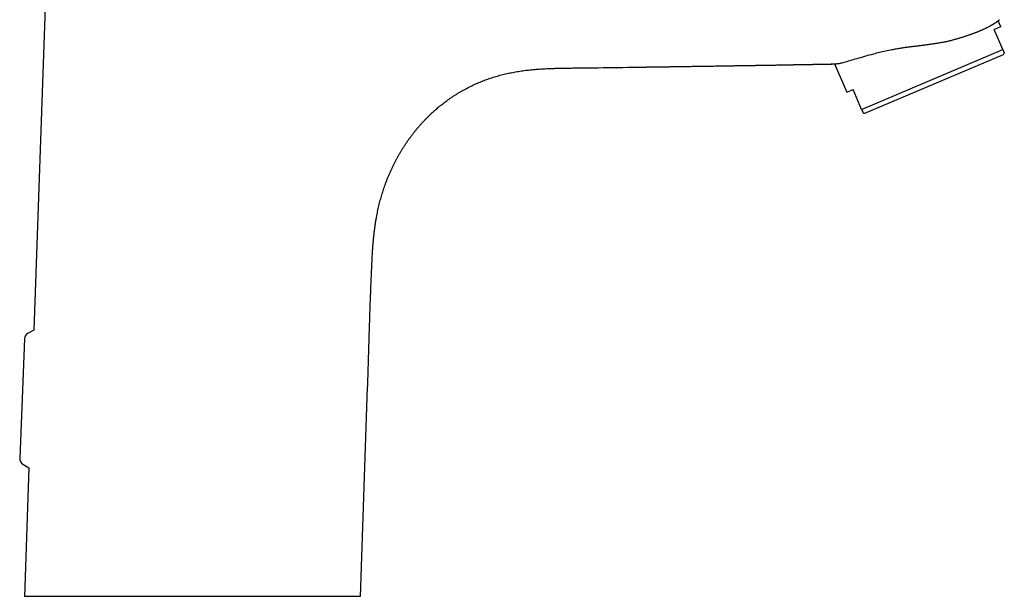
# Model space of a CAD drawing. Header units: millimetres. Extents: x 8 to 542, y 12 to 422.
# Tile 33 of 35: x 397 to 539, y 271 to 354. Entities that reach past the tile are written whole.
import ezdxf

# ---------------------------------------------------------------- set-up
doc = ezdxf.new("R2010")
doc.units = ezdxf.units.MM

msp = doc.modelspace()

# ---------------------------------------------------------------- linework, layer by layer
at = {"color": 7, "linetype": 'Continuous', "lineweight": 30}
for p, q in [((401.39, 370.2), (399.26, 309.16)), ((538.02, 352.71), (537.65, 353.59)), ((538.02, 352.71), (537.1, 352.32)), ((538.31, 349.46), (537.1, 352.32)), ((518.06, 340.86), (538.31, 349.46)), ((518.52, 340.3), (538.4, 348.74)), ((538.4, 348.74), (538.54, 348.93)), ((514.19, 347.42), (515.93, 343.33)), ((515.93, 343.33), (516.85, 343.72)), ((518.06, 340.86), (516.85, 343.72)), ((518.29, 340.33), (518.52, 340.3)), ((399.26, 309.16), (398.44, 308.73)), ((397.91, 307.89), (397.24, 290.79)), ((446.13, 270.92), (447.17, 300.9)), ((397.71, 289.9), (398.57, 289.36)), ((398.57, 289.36), (397.93, 270.92))]:
    msp.add_line(p, q, dxfattribs=at)
for centre, start, end in [((398.91, 307.85), 117.7779, 177.7903), ((398.24, 290.75), 177.7521, 237.7652)]:
    msp.add_arc(centre, 1, start, end, dxfattribs=at)
for points, knots in [([(530.9, 350.78), (530.97, 350.8), (531.11, 350.84), (531.33, 350.9), (531.54, 350.96), (531.75, 351.02), (531.95, 351.08), (532.16, 351.14), (532.36, 351.2), (532.56, 351.26), (532.76, 351.33), (532.96, 351.39), (533.15, 351.46), (533.35, 351.52), (533.54, 351.59), (533.72, 351.65), (533.91, 351.72), (534.08, 351.78), (534.26, 351.85), (534.42, 351.91), (534.59, 351.98), (534.75, 352.04), (534.91, 352.1), (535.06, 352.17), (535.21, 352.23), (535.36, 352.29), (535.5, 352.36), (535.64, 352.42), (535.78, 352.49), (535.91, 352.55), (536.04, 352.61), (536.17, 352.67), (536.29, 352.73), (536.4, 352.8), (536.51, 352.85), (536.62, 352.91), (536.72, 352.97), (536.81, 353.03), (536.9, 353.08), (536.99, 353.13), (537.07, 353.19), (537.15, 353.24), (537.23, 353.29), (537.3, 353.34), (537.37, 353.38), (537.43, 353.43), (537.49, 353.47), (537.54, 353.51), (537.59, 353.55), (537.64, 353.58), (537.68, 353.61), (537.71, 353.64), (537.75, 353.67), (537.77, 353.69), (537.8, 353.71), (537.81, 353.72), (537.83, 353.74), (537.84, 353.75), (537.85, 353.75), (537.85, 353.75), (537.85, 353.75)], [0, 0, 0, 0, 0.016742, 0.033487, 0.050232, 0.066974, 0.083832, 0.100695, 0.117557, 0.134416, 0.151638, 0.168865, 0.186091, 0.203313, 0.22066, 0.23801, 0.25536, 0.272706, 0.289535, 0.306368, 0.323201, 0.34003, 0.356973, 0.37392, 0.390867, 0.40781, 0.425113, 0.442419, 0.459726, 0.477029, 0.494455, 0.511886, 0.529316, 0.546743, 0.563793, 0.580845, 0.597898, 0.614948, 0.63211, 0.649276, 0.666442, 0.683605, 0.701116, 0.718631, 0.736146, 0.753657, 0.771289, 0.788924, 0.80656, 0.824191, 0.841668, 0.85915, 0.876635, 0.894117, 0.911593, 0.929271, 0.946954, 0.96464, 0.982323, 1, 1, 1, 1]), ([(519.81, 348.86), (520.08, 348.93), (520.62, 349.08), (521.49, 349.28), (522.31, 349.44), (523.03, 349.57), (523.62, 349.67), (524.19, 349.76), (524.73, 349.84), (525.24, 349.9), (525.73, 349.95), (526.21, 350.01), (526.69, 350.07), (527.18, 350.13), (527.65, 350.2), (528.18, 350.27), (528.75, 350.35), (529.35, 350.45), (529.9, 350.56), (530.42, 350.66), (530.74, 350.74), (530.9, 350.78)], [0, 0, 0, 0, 0.081268, 0.164742, 0.250503, 0.30642, 0.359289, 0.409122, 0.455932, 0.499735, 0.541498, 0.583193, 0.624822, 0.666386, 0.707886, 0.749323, 0.805122, 0.858064, 0.908171, 0.955473, 1, 1, 1, 1]), ([(538.31, 349.46), (538.32, 349.44), (538.34, 349.4), (538.36, 349.35), (538.38, 349.3), (538.4, 349.26), (538.42, 349.22), (538.43, 349.18), (538.45, 349.14), (538.46, 349.1), (538.48, 349.07), (538.49, 349.04), (538.5, 349.02), (538.51, 348.99), (538.52, 348.98), (538.52, 348.96), (538.53, 348.95), (538.53, 348.94), (538.54, 348.93), (538.54, 348.93), (538.54, 348.93), (538.54, 348.93)], [0, 0, 0, 0, 0.064581, 0.115922, 0.167269, 0.220234, 0.2732, 0.326192, 0.379184, 0.433803, 0.488431, 0.546279, 0.604137, 0.654113, 0.704089, 0.754094, 0.8041, 0.853175, 0.90225, 0.951355, 1, 1, 1, 1]), ([(513.98, 347.4), (513.98, 347.4), (514, 347.4), (514.13, 347.42), (514.33, 347.43), (514.55, 347.43), (514.76, 347.46), (515.01, 347.5), (515.27, 347.56), (515.71, 347.69), (516.38, 347.89), (517.38, 348.18), (518.52, 348.5), (519.38, 348.74), (519.81, 348.86)], [0, 0, 0, 0, 0.034402, 0.123945, 0.196887, 0.250438, 0.303927, 0.357359, 0.410743, 0.464085, 0.597833, 0.731717, 0.865763, 1, 1, 1, 1]), ([(447.86, 320.11), (447.87, 320.29), (447.89, 320.65), (447.93, 321.18), (447.97, 321.71), (448.02, 322.24), (448.07, 322.77), (448.13, 323.29), (448.2, 323.8), (448.27, 324.3), (448.34, 324.8), (448.43, 325.29), (448.52, 325.76), (448.61, 326.2), (448.69, 326.61), (448.79, 327.02), (448.89, 327.42), (448.99, 327.83), (449.1, 328.22), (449.22, 328.61), (449.33, 328.99), (449.45, 329.36), (449.58, 329.74), (449.72, 330.13), (449.87, 330.54), (450.04, 330.97), (450.21, 331.39), (450.39, 331.81), (450.58, 332.23), (450.77, 332.64), (450.97, 333.04), (451.16, 333.42), (451.36, 333.79), (451.56, 334.16), (451.77, 334.53), (451.98, 334.89), (452.2, 335.24), (452.43, 335.6), (452.66, 335.95), (452.89, 336.29), (453.13, 336.63), (453.38, 336.97), (453.63, 337.3), (453.88, 337.62), (454.13, 337.93), (454.38, 338.23), (454.64, 338.53), (454.9, 338.83), (455.18, 339.12), (455.46, 339.42), (455.74, 339.71), (456.03, 340), (456.33, 340.28), (456.63, 340.56), (456.93, 340.82), (457.22, 341.07), (457.5, 341.31), (457.8, 341.55), (458.09, 341.78), (458.39, 342), (458.7, 342.23), (459.02, 342.46), (459.36, 342.69), (459.7, 342.91), (460.05, 343.13), (460.4, 343.34), (460.75, 343.54), (461.1, 343.74), (461.44, 343.92), (461.77, 344.09), (462.11, 344.26), (462.45, 344.42), (462.79, 344.57), (463.14, 344.72), (463.5, 344.87), (463.87, 345.02), (464.25, 345.16), (464.62, 345.29), (465, 345.42), (465.39, 345.54), (465.77, 345.65), (466.16, 345.76), (466.56, 345.87), (466.97, 345.96), (467.38, 346.06), (467.79, 346.14), (468.2, 346.22), (468.61, 346.29), (469.03, 346.36), (469.44, 346.42), (469.86, 346.48), (470.27, 346.52), (470.69, 346.57), (471.13, 346.61), (471.6, 346.65), (472.1, 346.68), (472.59, 346.71), (473.14, 346.73), (473.75, 346.76), (474.42, 346.77), (475.09, 346.79), (475.76, 346.8), (476.43, 346.81), (477.4, 346.82), (478.68, 346.83), (481.61, 346.88), (484.25, 346.91), (486.36, 346.94), (486.59, 346.95)], [0, 0, 0, 0, 0.009822, 0.019645, 0.029466, 0.039287, 0.049107, 0.058926, 0.068185, 0.077443, 0.086701, 0.095958, 0.105214, 0.112928, 0.120642, 0.128355, 0.136069, 0.143782, 0.151494, 0.158766, 0.166038, 0.17331, 0.180581, 0.187852, 0.196265, 0.204678, 0.21309, 0.221503, 0.229915, 0.238328, 0.24674, 0.254451, 0.262162, 0.269874, 0.277585, 0.285297, 0.293008, 0.300719, 0.30843, 0.316141, 0.323852, 0.331562, 0.339273, 0.346542, 0.353812, 0.361083, 0.368353, 0.375625, 0.383137, 0.390649, 0.398161, 0.405673, 0.413185, 0.420697, 0.428208, 0.435093, 0.441978, 0.448863, 0.455748, 0.462633, 0.469518, 0.477029, 0.484541, 0.492054, 0.499566, 0.50708, 0.514593, 0.522107, 0.528994, 0.535882, 0.54277, 0.549658, 0.556546, 0.563434, 0.570798, 0.578162, 0.585527, 0.592892, 0.600257, 0.607623, 0.614989, 0.622355, 0.630072, 0.637789, 0.645506, 0.653224, 0.660942, 0.66866, 0.676378, 0.684096, 0.691814, 0.699532, 0.707251, 0.71497, 0.724068, 0.733165, 0.742262, 0.75136, 0.763684, 0.776009, 0.788335, 0.800659, 0.812984, 0.825309, 0.85436, 0.883411, 0.987164, 1, 1, 1, 1]), ([(484.51, 346.92), (484.51, 346.92), (484.51, 346.92), (484.52, 346.92), (484.54, 346.92), (484.56, 346.92), (484.58, 346.92), (484.62, 346.92), (484.66, 346.92), (484.71, 346.92), (484.77, 346.92), (484.84, 346.92), (484.91, 346.92), (484.99, 346.92), (485.08, 346.92), (485.17, 346.93), (485.27, 346.93), (485.38, 346.93), (485.49, 346.93), (485.61, 346.93), (485.74, 346.93), (485.87, 346.94), (486.01, 346.94), (486.14, 346.94), (486.28, 346.94), (486.41, 346.94), (486.53, 346.94), (486.65, 346.95), (486.77, 346.95), (486.89, 346.95), (487.01, 346.95), (487.14, 346.95), (487.23, 346.95), (487.28, 346.96), (487.28, 346.96)], [0, 0, 0, 0, 0.006548, 0.013575, 0.021499, 0.030678, 0.041345, 0.055544, 0.072019, 0.09086, 0.112127, 0.135862, 0.162095, 0.190848, 0.221599, 0.254816, 0.290509, 0.328687, 0.369357, 0.41173, 0.456516, 0.50372, 0.553344, 0.599698, 0.646781, 0.692537, 0.736934, 0.779972, 0.821651, 0.861971, 0.900933, 0.950769, 0.998191, 1, 1, 1, 1]), ([(484.94, 346.92), (484.94, 346.92), (484.94, 346.92), (484.94, 346.92), (484.95, 346.92), (484.96, 346.92), (484.98, 346.92), (485, 346.92), (485.03, 346.92), (485.06, 346.92), (485.1, 346.93), (485.14, 346.93), (485.19, 346.93), (485.25, 346.93), (485.31, 346.93), (485.37, 346.93), (485.44, 346.93), (485.51, 346.93), (485.61, 346.93), (485.75, 346.93), (485.91, 346.94), (486.07, 346.94), (486.22, 346.94), (486.37, 346.94), (486.52, 346.94), (486.66, 346.95), (486.8, 346.95), (486.93, 346.95), (487.05, 346.95), (487.17, 346.95), (487.28, 346.96), (487.38, 346.96), (487.48, 346.96), (487.57, 346.96), (487.65, 346.96), (487.73, 346.96), (487.8, 346.96), (487.87, 346.96), (487.93, 346.96), (487.98, 346.97), (488.08, 346.97), (488.27, 346.97), (488.52, 346.97), (488.8, 346.98), (489.06, 346.98), (489.31, 346.99), (489.56, 346.99), (489.8, 346.99), (490.04, 347), (490.27, 347), (490.49, 347), (490.71, 347.01), (490.92, 347.01), (491.12, 347.01), (491.32, 347.01), (491.52, 347.02), (491.74, 347.02), (491.98, 347.02), (492.25, 347.03), (492.53, 347.03), (492.82, 347.04), (493.12, 347.04), (493.42, 347.05), (493.72, 347.05), (494.03, 347.06), (494.33, 347.06), (494.63, 347.06), (494.94, 347.07), (495.25, 347.07), (495.62, 347.08), (496.05, 347.09), (496.55, 347.09), (497.05, 347.1), (497.56, 347.11), (498, 347.12), (498.37, 347.12), (498.66, 347.13), (498.96, 347.13), (499.26, 347.14), (499.57, 347.14), (499.87, 347.15), (500.17, 347.15), (500.47, 347.16), (500.76, 347.16), (501.04, 347.17), (501.32, 347.17), (501.59, 347.17), (501.85, 347.18), (502.1, 347.18), (502.33, 347.19), (502.55, 347.19), (502.77, 347.19), (502.98, 347.2), (503.19, 347.2), (503.37, 347.2), (503.54, 347.21), (503.7, 347.21), (503.85, 347.21), (504.01, 347.21), (504.16, 347.22), (504.31, 347.22), (504.48, 347.22), (504.65, 347.23), (504.85, 347.23), (505.07, 347.23), (505.3, 347.24), (505.53, 347.24), (505.78, 347.24), (506.06, 347.25), (506.36, 347.25), (506.65, 347.26), (506.89, 347.26), (507.07, 347.27), (507.19, 347.27), (507.32, 347.27), (507.44, 347.27), (507.56, 347.27), (507.68, 347.28), (507.79, 347.28), (507.89, 347.28), (507.99, 347.28), (508.08, 347.28), (508.16, 347.28), (508.24, 347.29), (508.3, 347.29), (508.35, 347.29), (508.4, 347.29), (508.46, 347.29), (508.53, 347.29), (508.61, 347.29), (508.71, 347.29), (508.81, 347.3), (508.92, 347.3), (509.04, 347.3), (509.17, 347.3), (509.31, 347.3), (509.45, 347.31), (509.61, 347.31), (509.77, 347.31), (509.93, 347.32), (510.11, 347.32), (510.3, 347.32), (510.47, 347.32), (510.64, 347.33), (510.8, 347.33), (510.96, 347.33), (511.12, 347.34), (511.27, 347.34), (511.42, 347.34), (511.58, 347.34), (511.75, 347.35), (511.92, 347.35), (512.09, 347.35), (512.26, 347.36), (512.41, 347.36), (512.56, 347.36), (512.7, 347.37), (512.84, 347.37), (512.97, 347.37), (513.09, 347.37), (513.21, 347.37), (513.32, 347.38), (513.42, 347.38), (513.51, 347.38), (513.58, 347.38), (513.65, 347.38), (513.71, 347.38), (513.75, 347.39), (513.79, 347.39), (513.82, 347.39), (513.85, 347.39), (513.88, 347.39), (513.91, 347.39), (513.93, 347.39), (513.95, 347.39), (513.97, 347.39), (513.98, 347.39)], [0, 0, 0, 0, 0.00011, 0.000278, 0.000674, 0.001191, 0.001852, 0.00267, 0.003649, 0.004794, 0.006156, 0.007699, 0.009424, 0.011332, 0.013424, 0.015656, 0.018067, 0.020563, 0.023026, 0.028755, 0.034296, 0.039648, 0.045172, 0.050481, 0.055573, 0.060449, 0.065109, 0.069554, 0.073784, 0.077799, 0.0816, 0.085185, 0.088498, 0.091604, 0.094504, 0.097198, 0.099728, 0.102046, 0.10415, 0.106042, 0.107727, 0.114074, 0.125247, 0.134163, 0.142943, 0.151588, 0.160095, 0.168453, 0.176601, 0.184533, 0.192249, 0.199749, 0.207034, 0.213979, 0.220715, 0.227353, 0.234145, 0.243214, 0.252561, 0.262188, 0.272093, 0.282277, 0.292741, 0.303483, 0.313575, 0.323899, 0.334374, 0.344963, 0.355665, 0.36648, 0.383215, 0.400215, 0.417478, 0.435005, 0.452797, 0.462897, 0.473081, 0.483348, 0.493697, 0.50413, 0.514646, 0.525068, 0.535253, 0.545203, 0.554916, 0.564394, 0.573635, 0.58264, 0.591409, 0.599239, 0.606872, 0.614305, 0.621541, 0.628578, 0.635417, 0.64093, 0.646307, 0.651548, 0.656686, 0.661926, 0.667302, 0.672815, 0.678465, 0.685762, 0.693276, 0.701007, 0.708954, 0.717118, 0.727491, 0.737724, 0.747804, 0.757728, 0.762134, 0.766509, 0.770852, 0.775165, 0.779392, 0.783398, 0.787179, 0.790726, 0.794048, 0.797146, 0.800019, 0.802668, 0.804591, 0.806378, 0.808199, 0.810192, 0.812356, 0.815364, 0.81865, 0.822214, 0.826057, 0.830178, 0.834578, 0.839255, 0.844212, 0.849446, 0.854959, 0.86075, 0.86682, 0.873168, 0.879794, 0.885196, 0.890757, 0.896268, 0.90165, 0.906902, 0.912025, 0.917019, 0.923264, 0.929294, 0.93511, 0.940713, 0.946101, 0.951185, 0.956063, 0.960735, 0.965201, 0.969461, 0.973516, 0.977365, 0.981009, 0.983728, 0.98632, 0.988747, 0.990963, 0.992283, 0.993516, 0.994661, 0.99572, 0.996691, 0.997575, 0.998372, 0.999252, 1, 1, 1, 1]), ([(511.72, 347.35), (511.78, 347.35), (511.9, 347.35), (512.08, 347.35), (512.26, 347.36), (512.43, 347.36), (512.6, 347.36), (512.77, 347.37), (512.93, 347.37), (513.09, 347.37), (513.24, 347.38), (513.39, 347.38), (513.53, 347.38), (513.66, 347.38), (513.76, 347.39), (513.84, 347.39), (513.91, 347.39), (513.96, 347.39), (513.97, 347.39)], [0, 0, 0, 0, 0.081473, 0.162433, 0.240989, 0.317142, 0.390896, 0.462251, 0.536361, 0.607699, 0.676271, 0.742079, 0.805127, 0.865421, 0.904393, 0.941896, 0.976692, 1, 1, 1, 1]), ([(518.06, 340.86), (518.07, 340.84), (518.09, 340.8), (518.11, 340.75), (518.13, 340.71), (518.15, 340.66), (518.16, 340.62), (518.18, 340.58), (518.2, 340.55), (518.21, 340.51), (518.23, 340.48), (518.24, 340.44), (518.25, 340.42), (518.26, 340.4), (518.27, 340.38), (518.27, 340.36), (518.28, 340.35), (518.28, 340.34), (518.29, 340.34), (518.29, 340.33), (518.29, 340.33), (518.29, 340.33), (518.29, 340.33)], [0, 0, 0, 0, 0.064581, 0.115907, 0.167238, 0.218618, 0.269999, 0.321403, 0.372806, 0.430619, 0.488431, 0.546285, 0.604138, 0.655511, 0.706883, 0.758289, 0.809694, 0.855534, 0.901374, 0.947238, 0.993103, 1, 1, 1, 1]), ([(447.17, 300.9), (447.2, 301.61), (447.25, 303.05), (447.31, 305.2), (447.37, 307.35), (447.44, 309.51), (447.5, 311.41), (447.55, 313.07), (447.61, 314.48), (447.66, 315.89), (447.72, 317.3), (447.79, 318.7), (447.84, 319.64), (447.86, 320.11)], [0, 0, 0, 0, 0.112001, 0.224006, 0.336011, 0.448015, 0.560017, 0.63335, 0.706681, 0.78001, 0.853339, 0.926668, 1, 1, 1, 1]), ([(446.12, 270.92), (446.12, 270.92), (446.14, 270.92), (446.05, 270.92), (445.81, 270.92), (445.41, 270.92), (444.87, 270.92), (444.19, 270.92), (443.38, 270.92), (442.44, 270.92), (441.37, 270.92), (440.17, 270.92), (438.87, 270.92), (437.46, 270.92), (435.97, 270.92), (434.38, 270.92), (432.71, 270.92), (430.98, 270.92), (429.2, 270.92), (427.38, 270.92), (425.52, 270.92), (423.63, 270.92), (421.73, 270.92), (419.84, 270.92), (417.97, 270.92), (416.12, 270.92), (414.3, 270.92), (412.52, 270.92), (410.81, 270.92), (409.18, 270.92), (407.62, 270.92), (406.14, 270.92), (404.76, 270.92), (403.49, 270.92), (402.34, 270.92), (401.3, 270.92), (400.4, 270.92), (399.62, 270.92), (398.99, 270.92), (398.5, 270.92), (398.15, 270.92), (397.96, 270.92), (397.94, 270.92), (397.93, 270.92)], [0, 0, 0, 0, 0.004168, 0.029102, 0.053959, 0.078897, 0.10407, 0.129212, 0.154123, 0.178958, 0.203875, 0.229029, 0.254159, 0.279059, 0.303884, 0.328789, 0.353931, 0.379061, 0.403961, 0.428784, 0.45369, 0.478831, 0.503971, 0.528881, 0.553715, 0.57863, 0.603781, 0.628943, 0.653873, 0.678728, 0.703664, 0.728837, 0.754004, 0.77894, 0.8038, 0.828741, 0.85392, 0.879064, 0.903977, 0.928814, 0.953732, 0.978887, 1, 1, 1, 1])]:
    msp.add_open_spline(points, degree=3, knots=knots, dxfattribs=at)

doc.saveas('drawing.dxf')
